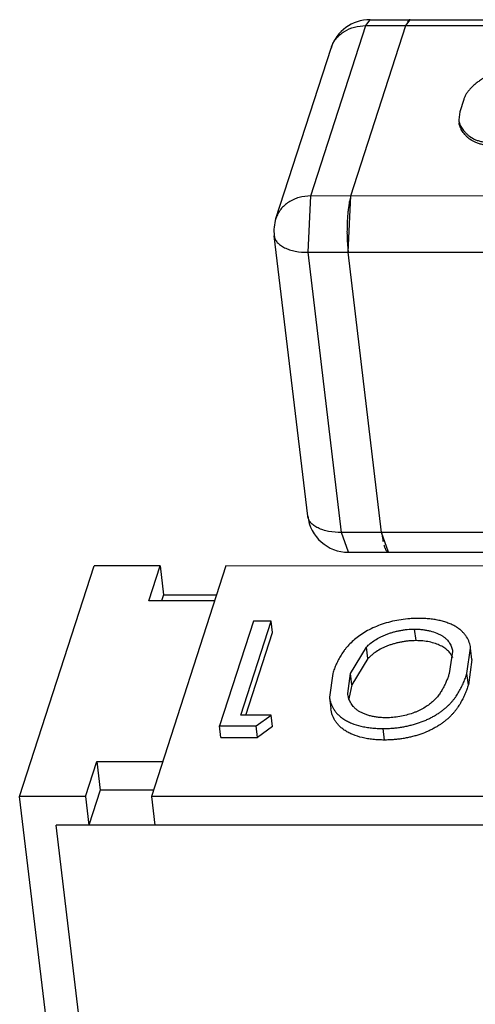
# Model space of a CAD drawing. Header units: millimetres. Extents: x -117 to 182, y -33 to 89.
# Tile 30 of 135: x -102.116 to -101.777, y -0.43 to 0.302. Entities that reach past the tile are written whole.
import ezdxf

# ---------------------------------------------------------------- set-up
doc = ezdxf.new("R2010")
doc.units = ezdxf.units.MM
doc.header["$LTSCALE"] = 1.21
doc.header["$MEASUREMENT"] = 0
doc.layers.get('0').update_dxf_attribs({"linetype": 'CONTINUOUS'})

msp = doc.modelspace()

# ---------------------------------------------------------------- linework, layer by layer
at = {"color": 7, "linetype": 'Continuous'}
for p, q in [((-101.85805, 0.29768), (-101.85494, 0.30212)), ((-101.85494, 0.30212), (-101.31703, 0.30209)), ((-101.82817, 0.29768), (-101.82505, 0.30211)), ((-101.89907, 0.17104), (-101.85805, 0.29768)), ((-101.86918, 0.17104), (-101.82817, 0.29768)), ((-101.85805, 0.29768), (-101.32014, 0.29766)), ((-101.92495, 0.15438), (-101.88393, 0.28103)), ((-101.78522, 0.24277), (-101.7882, 0.23355)), ((-101.7882, 0.23355), (-101.78885, 0.22756)), ((-101.90108, 0.12916), (-101.89907, 0.17104)), ((-101.36115, 0.17102), (-101.89907, 0.17104)), ((-101.87119, 0.12916), (-101.86918, 0.17104)), ((-101.86918, 0.17104), (-101.87019, 0.16712)), ((-101.87048, 0.16561), (-101.87102, 0.16222)), ((-101.9013, -0.067), (-101.92622, 0.14138)), ((-101.87173, 0.13501), (-101.87119, 0.12916)), ((-101.90108, 0.12916), (-101.36317, 0.12914)), ((-101.87616, -0.07921), (-101.90108, 0.12916)), ((-101.84628, -0.07921), (-101.87119, 0.12916)), ((-101.33825, -0.07923), (-101.87616, -0.07921)), ((-101.87104, -0.09386), (-101.87616, -0.07921)), ((-101.84628, -0.07921), (-101.84551, -0.08434)), ((-101.84115, -0.09386), (-101.84628, -0.07921)), ((-101.87104, -0.09386), (-101.33313, -0.09388)), ((-102.11568, -0.27543), (-102.06017, -0.10404)), ((-102.01115, -0.10404), (-102.06017, -0.10404)), ((-102.01956, -0.13001), (-102.01115, -0.10404)), ((-101.96213, -0.10404), (-102.01763, -0.27543)), ((-102.01115, -0.10404), (-102.00859, -0.1254)), ((-101.49151, -0.10406), (-101.96213, -0.10404)), ((-101.97054, -0.13001), (-102.01956, -0.13001)), ((-102.00859, -0.1254), (-102.01009, -0.13001)), ((-102.00859, -0.1254), (-101.96905, -0.12541)), ((-101.94173, -0.14498), (-101.96696, -0.22289)), ((-101.95117, -0.2149), (-101.92853, -0.14499)), ((-101.92853, -0.14499), (-101.94173, -0.14498)), ((-101.92751, -0.15353), (-101.92853, -0.14499)), ((-101.94738, -0.2149), (-101.92751, -0.15353)), ((-101.82068, -0.15953), (-101.8217, -0.15098)), ((-101.8695, -0.18394), (-101.85759, -0.16436)), ((-101.85657, -0.1729), (-101.85759, -0.16436)), ((-101.79344, -0.1675), (-101.79596, -0.18394)), ((-101.78276, -0.18391), (-101.78005, -0.16507)), ((-101.77903, -0.17362), (-101.78005, -0.16507)), ((-101.85657, -0.1729), (-101.86848, -0.19249)), ((-101.77903, -0.17362), (-101.78173, -0.19246)), ((-101.88269, -0.18391), (-101.88514, -0.2016)), ((-101.87156, -0.19883), (-101.8695, -0.18394)), ((-101.86848, -0.19249), (-101.8695, -0.18394)), ((-101.78173, -0.19246), (-101.78276, -0.18391)), ((-101.86848, -0.19249), (-101.87062, -0.20281)), ((-101.88514, -0.2016), (-101.88412, -0.21015)), ((-101.92855, -0.2149), (-101.95117, -0.2149)), ((-101.93977, -0.22289), (-101.92855, -0.2149)), ((-101.92753, -0.22345), (-101.92855, -0.2149)), ((-101.96696, -0.22289), (-101.93977, -0.22289)), ((-101.96594, -0.23143), (-101.96696, -0.22289)), ((-101.93874, -0.23144), (-101.93977, -0.22289)), ((-101.92753, -0.22345), (-101.93874, -0.23144)), ((-101.84418, -0.23344), (-101.8452, -0.22489)), ((-101.96594, -0.23143), (-101.93874, -0.23144)), ((-102.06665, -0.27543), (-102.05824, -0.24946)), ((-102.05824, -0.24946), (-102.00922, -0.24946)), ((-102.05824, -0.24946), (-102.05569, -0.27083)), ((-102.05569, -0.27083), (-102.0641, -0.29679)), ((-102.01614, -0.27083), (-102.05569, -0.27083)), ((-102.06665, -0.27543), (-102.11568, -0.27543)), ((-102.08505, -0.53155), (-102.11568, -0.27543)), ((-102.06665, -0.27543), (-102.0641, -0.29679)), ((-101.54702, -0.27545), (-102.01763, -0.27543)), ((-102.01763, -0.27543), (-102.01508, -0.2968)), ((-101.47093, -0.29682), (-102.08861, -0.29679)), ((-102.06054, -0.53155), (-102.08861, -0.29679))]:
    msp.add_line(p, q, dxfattribs=at)
for centre, radius, start, end in [((-101.85494, 0.27164), 0.03048, 89.99765, 162.05533), ((-101.86361, 0.27444), 0.02136, 159.7458, 162.05535), ((-101.77654, 0.14949), 0.09533, 172.33048, 173.60931), ((-101.81321, 0.15529), 0.0582, 168.27448, 169.78783), ((-101.89595, 0.14499), 0.03048, 162.05533, 186.8184), ((-101.73095, 0.14543), 0.14111, 176.4821, 178.01583), ((-101.74296, 0.14618), 0.12907, 175.39712, 176.48785), ((-101.75991, 0.14761), 0.11207, 173.60084, 175.43214), ((-101.71774, 0.14499), 0.15432, 178.98072, 180.45304), ((-101.72138, 0.14506), 0.15069, 178.00062, 178.9828), ((-101.71855, 0.14497), 0.15352, 180.44987, 181.37696), ((-101.72472, 0.14482), 0.14734, 181.37386, 183.02993), ((-101.73556, 0.14428), 0.13649, 183.04455, 183.89564), ((-101.87104, -0.06338), 0.03048, 186.8184, 269.99765), ((-101.78891, -0.07381), 0.05757, 190.5467, 192.05477)]:
    msp.add_arc(centre, radius, start, end, dxfattribs=at)
for points, knots in [([(-101.82662, 0.30106), (-101.82665, 0.30101), (-101.8268, 0.30081), (-101.82693, 0.3006), (-101.82702, 0.30043)], [0, 0, 0, 0, 0.235656, 1, 1, 1, 1]), ([(-101.82575, 0.30191), (-101.82583, 0.30186), (-101.82616, 0.30163), (-101.82643, 0.30131), (-101.82662, 0.30106)], [0, 0, 0, 0, 0.218323, 1, 1, 1, 1]), ([(-101.82505, 0.30211), (-101.82511, 0.30211), (-101.82536, 0.3021), (-101.82559, 0.302), (-101.82575, 0.30191)], [0, 0, 0, 0, 0.239088, 1, 1, 1, 1]), ([(-101.88365, 0.28184), (-101.88322, 0.28301), (-101.88215, 0.28529), (-101.87996, 0.28839), (-101.87724, 0.29114), (-101.87293, 0.29428), (-101.8665, 0.29699), (-101.8609, 0.29768), (-101.85805, 0.29768)], [0, 0, 0, 0, 0.116781, 0.23482, 0.35499, 0.477955, 0.732839, 1, 1, 1, 1]), ([(-101.74164, 0.26594), (-101.74296, 0.26592), (-101.74562, 0.26589), (-101.74962, 0.26555), (-101.75358, 0.26499), (-101.75745, 0.26417), (-101.76115, 0.26307), (-101.76462, 0.26175), (-101.76781, 0.26023), (-101.77071, 0.25853), (-101.77338, 0.25675), (-101.77583, 0.2549), (-101.77808, 0.25302), (-101.78007, 0.25105), (-101.78182, 0.24905), (-101.78326, 0.24699), (-101.78443, 0.24492), (-101.78496, 0.24347), (-101.78522, 0.24277)], [0, 0, 0, 0, 0.076103, 0.152982, 0.229963, 0.306092, 0.380181, 0.451414, 0.519124, 0.583134, 0.644299, 0.703021, 0.759403, 0.81292, 0.863755, 0.911685, 0.956985, 1, 1, 1, 1]), ([(-101.78885, 0.22756), (-101.78878, 0.227), (-101.78864, 0.22616), (-101.78832, 0.22508), (-101.78801, 0.22427), (-101.78766, 0.22348), (-101.78715, 0.22241), (-101.78635, 0.22112), (-101.78524, 0.21962), (-101.78398, 0.21816), (-101.78279, 0.21701), (-101.78177, 0.2161), (-101.78001, 0.21473), (-101.77759, 0.2133), (-101.77443, 0.21216), (-101.77172, 0.21146), (-101.7688, 0.21096), (-101.76574, 0.21061), (-101.76259, 0.21043), (-101.76046, 0.2104), (-101.75939, 0.21038)], [0, 0, 0, 0, 0.045198, 0.068002, 0.091074, 0.114369, 0.137891, 0.186135, 0.236012, 0.287546, 0.341103, 0.368691, 0.397141, 0.521023, 0.591242, 0.666663, 0.746281, 0.828865, 0.913717, 1, 1, 1, 1]), ([(-101.75913, 0.20821), (-101.7602, 0.20823), (-101.76233, 0.20826), (-101.76548, 0.20843), (-101.76854, 0.20879), (-101.77146, 0.20929), (-101.77417, 0.20999), (-101.77734, 0.21113), (-101.77975, 0.21255), (-101.78151, 0.21393), (-101.78253, 0.21484), (-101.78372, 0.21599), (-101.78498, 0.21745), (-101.78609, 0.21895), (-101.78689, 0.22024), (-101.7874, 0.22131), (-101.78775, 0.2221), (-101.78806, 0.22291), (-101.78838, 0.22399), (-101.78853, 0.22483), (-101.78859, 0.22539)], [0, 0, 0, 0, 0.086283, 0.171135, 0.253719, 0.333337, 0.408758, 0.478977, 0.602859, 0.631309, 0.658897, 0.712454, 0.763988, 0.813865, 0.862109, 0.885631, 0.908926, 0.931998, 0.954802, 1, 1, 1, 1]), ([(-101.89907, 0.17104), (-101.90199, 0.17104), (-101.90774, 0.17031), (-101.91432, 0.16744), (-101.91868, 0.16413), (-101.92139, 0.16124), (-101.92354, 0.15798), (-101.92455, 0.1556), (-101.92495, 0.15438)], [0, 0, 0, 0, 0.267508, 0.522304, 0.645128, 0.765154, 0.883126, 1, 1, 1, 1]), ([(-101.92622, 0.14138), (-101.92611, 0.14051), (-101.92558, 0.13873), (-101.92395, 0.13634), (-101.92154, 0.13423), (-101.91844, 0.13244), (-101.91474, 0.131), (-101.90894, 0.12955), (-101.90427, 0.12916), (-101.90108, 0.12916)], [0, 0, 0, 0, 0.087266, 0.180998, 0.285852, 0.404158, 0.536292, 0.681178, 1, 1, 1, 1]), ([(-101.87616, -0.07921), (-101.87936, -0.07921), (-101.88403, -0.07883), (-101.88983, -0.07738), (-101.89353, -0.07594), (-101.89662, -0.07414), (-101.89903, -0.07203), (-101.90067, -0.06964), (-101.9012, -0.06787), (-101.9013, -0.067)], [0, 0, 0, 0, 0.318822, 0.463708, 0.595842, 0.714148, 0.819002, 0.912734, 1, 1, 1, 1]), ([(-101.84454, -0.08853), (-101.84451, -0.08864), (-101.84438, -0.08909), (-101.84424, -0.08953), (-101.84413, -0.08985)], [0, 0, 0, 0, 0.260662, 1, 1, 1, 1]), ([(-101.84413, -0.08985), (-101.84407, -0.09001), (-101.84386, -0.0906), (-101.84362, -0.09118), (-101.84343, -0.09159)], [0, 0, 0, 0, 0.270722, 1, 1, 1, 1]), ([(-101.84343, -0.09159), (-101.84339, -0.09167), (-101.84324, -0.09197), (-101.84307, -0.09226), (-101.84294, -0.09247)], [0, 0, 0, 0, 0.266532, 1, 1, 1, 1]), ([(-101.84294, -0.09247), (-101.84288, -0.09257), (-101.84267, -0.09289), (-101.84241, -0.0932), (-101.8422, -0.09339)], [0, 0, 0, 0, 0.279152, 1, 1, 1, 1]), ([(-101.8422, -0.09339), (-101.84215, -0.09344), (-101.84195, -0.0936), (-101.84173, -0.09373), (-101.84155, -0.09379)], [0, 0, 0, 0, 0.273842, 1, 1, 1, 1]), ([(-101.84155, -0.09379), (-101.84152, -0.09381), (-101.84139, -0.09384), (-101.84125, -0.09386), (-101.84115, -0.09386)], [0, 0, 0, 0, 0.256226, 1, 1, 1, 1]), ([(-101.81867, -0.14299), (-101.81976, -0.143), (-101.82194, -0.14302), (-101.82632, -0.14328), (-101.8339, -0.14411), (-101.8442, -0.1465), (-101.85368, -0.15029), (-101.86023, -0.15408), (-101.86446, -0.15706), (-101.8682, -0.16017), (-101.87095, -0.1629), (-101.87284, -0.16516), (-101.87456, -0.16736), (-101.87648, -0.17014), (-101.8784, -0.17358), (-101.88009, -0.17699), (-101.88149, -0.18045), (-101.88229, -0.18276), (-101.88269, -0.18391)], [0, 0, 0, 0, 0.039892, 0.080153, 0.161064, 0.319799, 0.467018, 0.534334, 0.597451, 0.656969, 0.71287, 0.739389, 0.765308, 0.815404, 0.863362, 0.909991, 0.955368, 1, 1, 1, 1]), ([(-101.78005, -0.16507), (-101.78014, -0.16435), (-101.7804, -0.16291), (-101.78124, -0.16005), (-101.78263, -0.1573), (-101.78448, -0.15473), (-101.7862, -0.15288), (-101.78819, -0.15109), (-101.79051, -0.14945), (-101.79318, -0.14798), (-101.79614, -0.14668), (-101.79939, -0.14556), (-101.80287, -0.14459), (-101.80659, -0.14388), (-101.81049, -0.14336), (-101.81454, -0.14304), (-101.81729, -0.143), (-101.81867, -0.14299)], [0, 0, 0, 0, 0.04488, 0.090188, 0.183779, 0.233124, 0.284919, 0.339452, 0.397607, 0.460134, 0.52677, 0.597394, 0.671581, 0.749738, 0.830771, 0.914378, 1, 1, 1, 1]), ([(-101.85759, -0.16436), (-101.85713, -0.16391), (-101.85619, -0.16299), (-101.85415, -0.1612), (-101.85125, -0.15906), (-101.848, -0.15719), (-101.84515, -0.15581), (-101.84283, -0.15486), (-101.8404, -0.154), (-101.83788, -0.15322), (-101.83528, -0.15255), (-101.83261, -0.152), (-101.8299, -0.15154), (-101.82627, -0.15109), (-101.82353, -0.15102), (-101.8217, -0.15098)], [0, 0, 0, 0, 0.049188, 0.099929, 0.207526, 0.324075, 0.385617, 0.449528, 0.515294, 0.582551, 0.651028, 0.720472, 0.79058, 0.860786, 1, 1, 1, 1]), ([(-101.8217, -0.15098), (-101.82068, -0.15101), (-101.81867, -0.15106), (-101.8157, -0.15129), (-101.81285, -0.15173), (-101.80933, -0.1525), (-101.80606, -0.15355), (-101.80309, -0.15489), (-101.80113, -0.15597), (-101.79941, -0.15719), (-101.79792, -0.15848), (-101.79666, -0.15985), (-101.79564, -0.16132), (-101.79481, -0.16281), (-101.79393, -0.16483), (-101.79356, -0.16643), (-101.79344, -0.1675)], [0, 0, 0, 0, 0.085706, 0.169397, 0.250053, 0.327397, 0.471451, 0.5379, 0.600632, 0.659119, 0.714217, 0.766208, 0.81551, 0.863161, 0.909579, 1, 1, 1, 1]), ([(-101.82068, -0.15953), (-101.8225, -0.15957), (-101.82525, -0.15963), (-101.82888, -0.16009), (-101.83159, -0.16054), (-101.83425, -0.1611), (-101.83686, -0.16177), (-101.83938, -0.16255), (-101.84181, -0.16341), (-101.84413, -0.16435), (-101.84698, -0.16574), (-101.85022, -0.1676), (-101.85312, -0.16975), (-101.85517, -0.17154), (-101.8561, -0.17245), (-101.85657, -0.1729)], [0, 0, 0, 0, 0.139214, 0.20942, 0.279528, 0.348972, 0.417449, 0.484706, 0.550472, 0.614383, 0.675925, 0.792474, 0.900071, 0.950812, 1, 1, 1, 1]), ([(-101.79336, -0.17236), (-101.79372, -0.17147), (-101.79441, -0.17017), (-101.79554, -0.16854), (-101.79658, -0.16736), (-101.7978, -0.16624), (-101.79967, -0.16476), (-101.80249, -0.16317), (-101.80636, -0.16161), (-101.81076, -0.16044), (-101.81559, -0.15967), (-101.81895, -0.15957), (-101.82068, -0.15953)], [0, 0, 0, 0, 0.090238, 0.137283, 0.186469, 0.238188, 0.29242, 0.410633, 0.541358, 0.683972, 0.837573, 1, 1, 1, 1]), ([(-101.8452, -0.22489), (-101.84412, -0.22488), (-101.84195, -0.22486), (-101.83869, -0.22468), (-101.83543, -0.22437), (-101.83218, -0.22393), (-101.82896, -0.22338), (-101.82579, -0.22269), (-101.82269, -0.22188), (-101.8187, -0.22069), (-101.81487, -0.21929), (-101.81125, -0.21768), (-101.80872, -0.21639), (-101.80632, -0.21504), (-101.80407, -0.21361), (-101.80193, -0.21216), (-101.79995, -0.21064), (-101.79811, -0.20909), (-101.79639, -0.2075), (-101.79482, -0.20589), (-101.79338, -0.20425), (-101.79205, -0.20259), (-101.79043, -0.2004), (-101.7887, -0.19759), (-101.78687, -0.19418), (-101.78528, -0.19077), (-101.78391, -0.18736), (-101.78314, -0.18505), (-101.78276, -0.18391)], [0, 0, 0, 0, 0.040189, 0.08073, 0.121483, 0.162246, 0.202878, 0.243156, 0.282922, 0.322109, 0.398032, 0.434481, 0.469738, 0.503906, 0.536925, 0.569002, 0.599953, 0.629854, 0.6588, 0.686766, 0.71382, 0.740133, 0.765796, 0.815192, 0.862993, 0.909602, 0.955186, 1, 1, 1, 1]), ([(-101.79596, -0.18394), (-101.79626, -0.18484), (-101.79685, -0.18664), (-101.79791, -0.18931), (-101.79907, -0.19199), (-101.80018, -0.1942), (-101.80115, -0.19596), (-101.8022, -0.19776), (-101.80342, -0.1995), (-101.80475, -0.20123), (-101.80626, -0.20298), (-101.80846, -0.20509), (-101.81147, -0.20751), (-101.81494, -0.20975), (-101.81815, -0.21143), (-101.82094, -0.21264), (-101.82396, -0.21375), (-101.82792, -0.21495), (-101.83285, -0.21608), (-101.83793, -0.21676), (-101.84135, -0.21685), (-101.84305, -0.2169)], [0, 0, 0, 0, 0.045455, 0.091658, 0.138586, 0.186532, 0.210922, 0.235661, 0.286968, 0.313484, 0.340846, 0.398664, 0.460461, 0.526818, 0.597852, 0.635194, 0.673738, 0.753185, 0.834869, 0.917744, 1, 1, 1, 1]), ([(-101.78173, -0.19246), (-101.78212, -0.1936), (-101.78289, -0.1959), (-101.78426, -0.19932), (-101.78584, -0.20273), (-101.78768, -0.20613), (-101.78941, -0.20894), (-101.79103, -0.21113), (-101.79235, -0.21279), (-101.79379, -0.21444), (-101.79537, -0.21605), (-101.79708, -0.21763), (-101.79893, -0.21919), (-101.80091, -0.2207), (-101.80304, -0.22216), (-101.8053, -0.22358), (-101.80769, -0.22493), (-101.81023, -0.22623), (-101.81385, -0.22784), (-101.81768, -0.22924), (-101.82167, -0.23043), (-101.82476, -0.23124), (-101.82793, -0.23192), (-101.83115, -0.23247), (-101.83441, -0.23292), (-101.83767, -0.23322), (-101.84093, -0.23341), (-101.8431, -0.23343), (-101.84418, -0.23344)], [0, 0, 0, 0, 0.044814, 0.090398, 0.137007, 0.184808, 0.234204, 0.259867, 0.28618, 0.313234, 0.3412, 0.370146, 0.400047, 0.430998, 0.463075, 0.496094, 0.530262, 0.565519, 0.601968, 0.677891, 0.717078, 0.756844, 0.797122, 0.837754, 0.878517, 0.91927, 0.959811, 1, 1, 1, 1]), ([(-101.88514, -0.2016), (-101.88505, -0.20236), (-101.88485, -0.20349), (-101.88445, -0.20496), (-101.88375, -0.20721), (-101.88266, -0.20935), (-101.88136, -0.21138), (-101.8806, -0.21239), (-101.87977, -0.21337), (-101.87887, -0.21435), (-101.8779, -0.2153), (-101.87645, -0.21652), (-101.87443, -0.218), (-101.87171, -0.21957), (-101.86751, -0.22147), (-101.86283, -0.22294), (-101.85781, -0.22394), (-101.85374, -0.22451), (-101.84951, -0.22484), (-101.84665, -0.22488), (-101.8452, -0.22489)], [0, 0, 0, 0, 0.045077, 0.067758, 0.090577, 0.184398, 0.208732, 0.233643, 0.259159, 0.285241, 0.312059, 0.339781, 0.397789, 0.459791, 0.526122, 0.670751, 0.748865, 0.83006, 0.914004, 1, 1, 1, 1]), ([(-101.84305, -0.2169), (-101.84413, -0.21687), (-101.84626, -0.21681), (-101.8494, -0.21656), (-101.85238, -0.21607), (-101.85519, -0.21539), (-101.85781, -0.21456), (-101.86024, -0.21362), (-101.86244, -0.21254), (-101.86436, -0.2113), (-101.86603, -0.20997), (-101.86783, -0.20808), (-101.86924, -0.206), (-101.87029, -0.20383), (-101.87086, -0.20219), (-101.87128, -0.20052), (-101.87149, -0.1994), (-101.87156, -0.19883)], [0, 0, 0, 0, 0.087152, 0.172246, 0.253893, 0.331428, 0.405358, 0.475649, 0.541627, 0.602917, 0.660181, 0.713757, 0.813601, 0.861297, 0.907974, 0.954111, 1, 1, 1, 1]), ([(-101.84418, -0.23344), (-101.84563, -0.23342), (-101.84849, -0.23339), (-101.85272, -0.23305), (-101.85678, -0.23249), (-101.86181, -0.23148), (-101.86649, -0.23002), (-101.87068, -0.22812), (-101.87341, -0.22654), (-101.87543, -0.22507), (-101.87687, -0.22384), (-101.87785, -0.22289), (-101.87875, -0.22192), (-101.87958, -0.22093), (-101.88033, -0.21992), (-101.88164, -0.21789), (-101.88273, -0.21575), (-101.88343, -0.21351), (-101.88382, -0.21203), (-101.88403, -0.2109), (-101.88412, -0.21015)], [0, 0, 0, 0, 0.085996, 0.16994, 0.251135, 0.329249, 0.473878, 0.540209, 0.602211, 0.660219, 0.687941, 0.714759, 0.740841, 0.766357, 0.791268, 0.815603, 0.909423, 0.932242, 0.954923, 1, 1, 1, 1])]:
    msp.add_open_spline(points, degree=3, knots=knots, dxfattribs=at)

doc.saveas('drawing.dxf')
